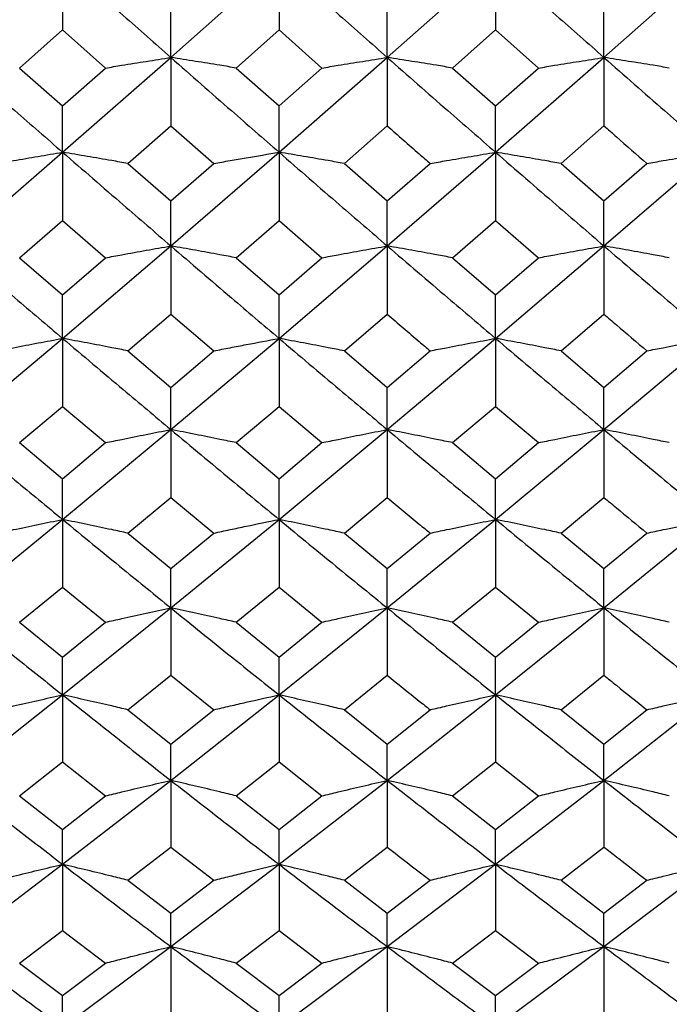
# Model space of a CAD drawing. Header units: inches. Extents: x 0.9 to 16, y 4.3 to 9.2.
# Tile 18 of 55: x 7.999 to 8.244, y 5.058 to 5.428. Entities that reach past the tile are written whole.
import ezdxf

# ---------------------------------------------------------------- set-up
doc = ezdxf.new("R2010")
doc.units = ezdxf.units.IN
doc.header["$MEASUREMENT"] = 0

msp = doc.modelspace()

# ---------------------------------------------------------------- linework, layer by layer
at = {"color": 7, "linetype": 'Continuous', "lineweight": 25}
for p, q in [((8.01554, 5.44937), (8.01554, 5.4237)), ((8.05623, 5.41336), (8.09688, 5.44937)), ((8.09688, 5.44937), (8.09688, 5.4237)), ((8.13755, 5.41336), (8.17826, 5.44937)), ((8.17826, 5.44937), (8.17826, 5.4237)), ((8.21898, 5.41336), (8.25967, 5.44937)), ((8.05623, 5.41336), (8.05623, 5.43123)), ((8.13755, 5.41336), (8.13755, 5.43123)), ((8.21898, 5.41336), (8.21898, 5.43123)), ((7.99941, 5.40939), (8.01554, 5.4237)), ((8.01554, 5.4237), (8.03167, 5.40939)), ((8.08078, 5.40939), (8.09688, 5.4237)), ((8.09688, 5.4237), (8.11299, 5.40939)), ((8.16213, 5.40939), (8.17826, 5.4237)), ((8.17826, 5.4237), (8.19439, 5.40939)), ((8.01554, 5.37777), (8.05623, 5.41336)), ((8.05623, 5.41336), (8.05623, 5.3877)), ((8.09688, 5.37777), (8.13755, 5.41336)), ((8.13755, 5.41336), (8.13755, 5.3877)), ((8.17826, 5.37777), (8.21898, 5.41336)), ((8.21898, 5.41336), (8.21898, 5.3877)), ((7.99941, 5.40939), (8.01554, 5.39514)), ((8.01554, 5.39514), (8.03167, 5.40939)), ((8.08078, 5.40939), (8.09688, 5.39514)), ((8.09688, 5.39514), (8.11299, 5.40939)), ((8.16213, 5.40939), (8.17826, 5.39514)), ((8.17826, 5.39514), (8.19439, 5.40939)), ((8.01554, 5.37777), (8.01554, 5.39514)), ((8.09688, 5.37777), (8.09688, 5.39514)), ((8.17826, 5.37777), (8.17826, 5.39514)), ((8.04012, 5.37356), (8.05623, 5.3877)), ((8.05623, 5.3877), (8.07234, 5.37356)), ((8.12143, 5.37356), (8.13755, 5.3877)), ((8.20285, 5.37356), (8.21898, 5.3877)), ((7.97483, 5.3426), (8.01554, 5.37777)), ((8.01554, 5.37777), (8.01554, 5.35213)), ((8.05623, 5.3426), (8.09688, 5.37777)), ((8.09688, 5.37777), (8.09688, 5.35213)), ((8.13755, 5.3426), (8.17826, 5.37777)), ((8.17826, 5.37777), (8.17826, 5.35213)), ((8.21898, 5.3426), (8.25967, 5.37777)), ((8.04012, 5.37356), (8.05623, 5.35948)), ((8.05623, 5.35948), (8.07234, 5.37356)), ((8.12143, 5.37356), (8.13755, 5.35948)), ((8.13755, 5.35948), (8.15368, 5.37356)), ((8.20285, 5.37356), (8.21898, 5.35948)), ((8.21898, 5.35948), (8.23511, 5.37356)), ((8.05623, 5.3426), (8.05623, 5.35948)), ((8.13755, 5.3426), (8.13755, 5.35948)), ((8.21898, 5.3426), (8.21898, 5.35948)), ((7.99941, 5.33816), (8.01554, 5.35213)), ((8.01554, 5.35213), (8.03167, 5.33816)), ((8.08078, 5.33816), (8.09688, 5.35213)), ((8.09688, 5.35213), (8.11299, 5.33816)), ((8.16213, 5.33816), (8.17826, 5.35213)), ((8.17826, 5.35213), (8.19439, 5.33816)), ((8.01554, 5.30789), (8.05623, 5.3426)), ((8.05623, 5.3426), (8.05623, 5.317)), ((8.09688, 5.30789), (8.13755, 5.3426)), ((8.13755, 5.3426), (8.13755, 5.317)), ((8.17826, 5.30789), (8.21898, 5.3426)), ((8.21898, 5.3426), (8.21898, 5.317)), ((7.99941, 5.33816), (8.01554, 5.32425)), ((8.01554, 5.32425), (8.03167, 5.33816)), ((8.08078, 5.33816), (8.09688, 5.32425)), ((8.09688, 5.32425), (8.11299, 5.33816)), ((8.16213, 5.33816), (8.17826, 5.32425)), ((8.17826, 5.32425), (8.19439, 5.33816)), ((8.01554, 5.30789), (8.01554, 5.32425)), ((8.09688, 5.30789), (8.09688, 5.32425)), ((8.17826, 5.30789), (8.17826, 5.32425)), ((8.04012, 5.30321), (8.05623, 5.317)), ((8.05623, 5.317), (8.07234, 5.30321)), ((8.12143, 5.30321), (8.13755, 5.317)), ((8.20285, 5.30321), (8.21898, 5.317)), ((7.97483, 5.27366), (8.01554, 5.30789)), ((8.01554, 5.30789), (8.01554, 5.28234)), ((8.05623, 5.27366), (8.09688, 5.30789)), ((8.09688, 5.30789), (8.09688, 5.28234)), ((8.13755, 5.27366), (8.17826, 5.30789)), ((8.17826, 5.30789), (8.17826, 5.28234)), ((8.21898, 5.27366), (8.25967, 5.30789)), ((8.04012, 5.30321), (8.05623, 5.2895)), ((8.05623, 5.2895), (8.07234, 5.30321)), ((8.12143, 5.30321), (8.13755, 5.2895)), ((8.13755, 5.2895), (8.15368, 5.30321)), ((8.20285, 5.30321), (8.21898, 5.2895)), ((8.21898, 5.2895), (8.23511, 5.30321)), ((8.05623, 5.27366), (8.05623, 5.2895)), ((8.13755, 5.27366), (8.13755, 5.2895)), ((8.21898, 5.27366), (8.21898, 5.2895)), ((7.99941, 5.26875), (8.01554, 5.28234)), ((8.01554, 5.28234), (8.03167, 5.26875)), ((8.08078, 5.26875), (8.09688, 5.28234)), ((8.09688, 5.28234), (8.11299, 5.26875)), ((8.16213, 5.26875), (8.17826, 5.28234)), ((8.17826, 5.28234), (8.19439, 5.26875)), ((8.01554, 5.23993), (8.05623, 5.27366)), ((8.05623, 5.27366), (8.05623, 5.24818)), ((8.09688, 5.23993), (8.13755, 5.27366)), ((8.13755, 5.27366), (8.13755, 5.24818)), ((8.17826, 5.23993), (8.21898, 5.27366)), ((8.21898, 5.27366), (8.21898, 5.24818)), ((7.99941, 5.26875), (8.01554, 5.25523)), ((8.01554, 5.25523), (8.03167, 5.26875)), ((8.08078, 5.26875), (8.09688, 5.25523)), ((8.09688, 5.25523), (8.11299, 5.26875)), ((8.16213, 5.26875), (8.17826, 5.25523)), ((8.17826, 5.25523), (8.19439, 5.26875)), ((8.01554, 5.23993), (8.01554, 5.25523)), ((8.09688, 5.23993), (8.09688, 5.25523)), ((8.17826, 5.23993), (8.17826, 5.25523)), ((8.04012, 5.23479), (8.05623, 5.24818)), ((8.05623, 5.24818), (8.07234, 5.23479)), ((8.12143, 5.23479), (8.13755, 5.24818)), ((8.20285, 5.23479), (8.21898, 5.24818)), ((7.97483, 5.20672), (8.01554, 5.23993)), ((8.01554, 5.23993), (8.01554, 5.21454)), ((8.05623, 5.20672), (8.09688, 5.23993)), ((8.09688, 5.23993), (8.09688, 5.21454)), ((8.13755, 5.20672), (8.17826, 5.23993)), ((8.17826, 5.23993), (8.17826, 5.21454)), ((8.21898, 5.20672), (8.25967, 5.23993)), ((8.04012, 5.23479), (8.05623, 5.22148)), ((8.05623, 5.22148), (8.07234, 5.23479)), ((8.12143, 5.23479), (8.13755, 5.22148)), ((8.13755, 5.22148), (8.15368, 5.23479)), ((8.20285, 5.23479), (8.21898, 5.22148)), ((8.21898, 5.22148), (8.23511, 5.23479)), ((8.05623, 5.20672), (8.05623, 5.22148)), ((8.13755, 5.20672), (8.13755, 5.22148)), ((8.21898, 5.20672), (8.21898, 5.22148)), ((7.99941, 5.20136), (8.01554, 5.21454)), ((8.01554, 5.21454), (8.03167, 5.20136)), ((8.08078, 5.20136), (8.09688, 5.21454)), ((8.09688, 5.21454), (8.11299, 5.20136)), ((8.16213, 5.20136), (8.17826, 5.21454)), ((8.17826, 5.21454), (8.19439, 5.20136)), ((8.01554, 5.17406), (8.05623, 5.20672)), ((8.05623, 5.20672), (8.05623, 5.18144)), ((8.09688, 5.17406), (8.13755, 5.20672)), ((8.13755, 5.20672), (8.13755, 5.18144)), ((8.17826, 5.17406), (8.21898, 5.20672)), ((8.21898, 5.20672), (8.21898, 5.18144)), ((7.99941, 5.20136), (8.01554, 5.18826)), ((8.01554, 5.18826), (8.03167, 5.20136)), ((8.08078, 5.20136), (8.09688, 5.18826)), ((8.09688, 5.18826), (8.11299, 5.20136)), ((8.16213, 5.20136), (8.17826, 5.18826)), ((8.17826, 5.18826), (8.19439, 5.20136)), ((8.01554, 5.17406), (8.01554, 5.18826)), ((8.09688, 5.17406), (8.09688, 5.18826)), ((8.17826, 5.17406), (8.17826, 5.18826)), ((8.04012, 5.16847), (8.05623, 5.18144)), ((8.05623, 5.18144), (8.07234, 5.16847)), ((8.12143, 5.16847), (8.13755, 5.18144)), ((8.20285, 5.16847), (8.21898, 5.18144)), ((7.97483, 5.14196), (8.01554, 5.17406)), ((8.01554, 5.17406), (8.01554, 5.1489)), ((8.05623, 5.14196), (8.09688, 5.17406)), ((8.09688, 5.17406), (8.09688, 5.1489)), ((8.13755, 5.14196), (8.17826, 5.17406)), ((8.17826, 5.17406), (8.17826, 5.1489)), ((8.21898, 5.14196), (8.25967, 5.17406)), ((8.04012, 5.16847), (8.05623, 5.1556)), ((8.05623, 5.1556), (8.07234, 5.16847)), ((8.12143, 5.16847), (8.13755, 5.1556)), ((8.13755, 5.1556), (8.15368, 5.16847)), ((8.20285, 5.16847), (8.21898, 5.1556)), ((8.21898, 5.1556), (8.23511, 5.16847)), ((8.05623, 5.14196), (8.05623, 5.1556)), ((8.13755, 5.14196), (8.13755, 5.1556)), ((8.21898, 5.14196), (8.21898, 5.1556)), ((7.99941, 5.13617), (8.01554, 5.1489)), ((8.01554, 5.1489), (8.03167, 5.13617)), ((8.08078, 5.13617), (8.09688, 5.1489)), ((8.09688, 5.1489), (8.11299, 5.13617)), ((8.16213, 5.13617), (8.17826, 5.1489)), ((8.17826, 5.1489), (8.19439, 5.13617)), ((8.01554, 5.11046), (8.05623, 5.14196)), ((8.05623, 5.14196), (8.05623, 5.11695)), ((8.09688, 5.11046), (8.13755, 5.14196)), ((8.13755, 5.14196), (8.13755, 5.11695)), ((8.17826, 5.11046), (8.21898, 5.14196)), ((8.21898, 5.14196), (8.21898, 5.11695)), ((7.99941, 5.13617), (8.01554, 5.12353)), ((8.01554, 5.12353), (8.03167, 5.13617)), ((8.08078, 5.13617), (8.09688, 5.12353)), ((8.09688, 5.12353), (8.11299, 5.13617)), ((8.16213, 5.13617), (8.17826, 5.12353)), ((8.17826, 5.12353), (8.19439, 5.13617)), ((8.01554, 5.11046), (8.01554, 5.12353)), ((8.09688, 5.11046), (8.09688, 5.12353)), ((8.17826, 5.11046), (8.17826, 5.12353)), ((8.04012, 5.10446), (8.05623, 5.11695)), ((8.05623, 5.11695), (8.07234, 5.10446)), ((8.12143, 5.10446), (8.13755, 5.11695)), ((8.20285, 5.10446), (8.21898, 5.11695)), ((7.97483, 5.07958), (8.01554, 5.11046)), ((8.01554, 5.11046), (8.01554, 5.08561)), ((8.05623, 5.07958), (8.09688, 5.11046)), ((8.09688, 5.11046), (8.09688, 5.08561)), ((8.13755, 5.07958), (8.17826, 5.11046)), ((8.17826, 5.11046), (8.17826, 5.08561)), ((8.21898, 5.07958), (8.25967, 5.11046)), ((8.04012, 5.10446), (8.05623, 5.09206)), ((8.05623, 5.09206), (8.07234, 5.10446)), ((8.12143, 5.10446), (8.13755, 5.09206)), ((8.13755, 5.09206), (8.15368, 5.10446)), ((8.20285, 5.10446), (8.21898, 5.09206)), ((8.21898, 5.09206), (8.23511, 5.10446)), ((8.05623, 5.07958), (8.05623, 5.09206)), ((8.13755, 5.07958), (8.13755, 5.09206)), ((8.21898, 5.07958), (8.21898, 5.09206)), ((7.99941, 5.07336), (8.01554, 5.08561)), ((8.01554, 5.08561), (8.03167, 5.07336)), ((8.08078, 5.07336), (8.09688, 5.08561)), ((8.09688, 5.08561), (8.11299, 5.07336)), ((8.16213, 5.07336), (8.17826, 5.08561)), ((8.17826, 5.08561), (8.19439, 5.07336)), ((8.01554, 5.04932), (8.05623, 5.07958)), ((8.05623, 5.07958), (8.05623, 5.05489)), ((8.09688, 5.04932), (8.13755, 5.07958)), ((8.13755, 5.07958), (8.13755, 5.05489)), ((8.17826, 5.04932), (8.21898, 5.07958)), ((8.21898, 5.07958), (8.21898, 5.05489)), ((7.99941, 5.07336), (8.01554, 5.06122)), ((8.01554, 5.06122), (8.03167, 5.07336)), ((8.08078, 5.07336), (8.09688, 5.06122)), ((8.09688, 5.06122), (8.11299, 5.07336)), ((8.16213, 5.07336), (8.17826, 5.06122)), ((8.17826, 5.06122), (8.19439, 5.07336)), ((8.01554, 5.04932), (8.01554, 5.06122)), ((8.09688, 5.04932), (8.09688, 5.06122)), ((8.17826, 5.04932), (8.17826, 5.06122))]:
    msp.add_line(p, q, dxfattribs=at)
for points, knots in [([(8.01554, 5.44937), (8.02314, 5.44262), (8.03671, 5.43057), (8.05027, 5.41862), (8.05623, 5.41336)], [0, 0, 0, 0, 0.560126, 1, 1, 1, 1]), ([(8.09688, 5.44937), (8.10446, 5.44262), (8.11802, 5.43057), (8.13158, 5.41862), (8.13755, 5.41336)], [0, 0, 0, 0, 0.559849, 1, 1, 1, 1]), ([(8.17826, 5.44937), (8.18586, 5.44262), (8.19943, 5.43057), (8.21301, 5.41862), (8.21898, 5.41336)], [0, 0, 0, 0, 0.560022, 1, 1, 1, 1]), ([(7.97483, 5.41336), (7.98243, 5.40669), (7.996, 5.39478), (8.00957, 5.38297), (8.01554, 5.37777)], [0, 0, 0, 0, 0.560041, 1, 1, 1, 1]), ([(8.03167, 5.40939), (8.03371, 5.40973), (8.03881, 5.41057), (8.047, 5.4119), (8.05315, 5.41288), (8.05623, 5.41336)], [0, 0, 0, 0, 0.249988, 0.624987, 1, 1, 1, 1]), ([(8.08078, 5.40939), (8.07874, 5.40973), (8.07364, 5.41057), (8.06546, 5.4119), (8.05931, 5.41288), (8.05623, 5.41336)], [0, 0, 0, 0, 0.249987, 0.624986, 1, 1, 1, 1]), ([(8.05623, 5.41336), (8.06382, 5.40669), (8.07737, 5.39478), (8.09092, 5.38297), (8.09688, 5.37777)], [0, 0, 0, 0, 0.56009, 1, 1, 1, 1]), ([(8.11299, 5.40939), (8.11503, 5.40973), (8.12013, 5.41057), (8.12831, 5.4119), (8.13447, 5.41288), (8.13755, 5.41336)], [0, 0, 0, 0, 0.249987, 0.624986, 1, 1, 1, 1]), ([(8.16213, 5.40939), (8.16009, 5.40973), (8.15498, 5.41057), (8.14679, 5.4119), (8.14063, 5.41288), (8.13755, 5.41336)], [0, 0, 0, 0, 0.2499892, 0.6249879, 1, 1, 1, 1]), ([(8.13755, 5.41336), (8.14515, 5.40669), (8.15872, 5.39478), (8.17229, 5.38297), (8.17826, 5.37777)], [0, 0, 0, 0, 0.559934, 1, 1, 1, 1]), ([(8.19439, 5.40939), (8.19644, 5.40973), (8.20154, 5.41057), (8.20973, 5.4119), (8.2159, 5.41288), (8.21898, 5.41336)], [0, 0, 0, 0, 0.249989, 0.624987, 1, 1, 1, 1]), ([(8.24355, 5.40939), (8.24151, 5.40973), (8.23641, 5.41057), (8.22822, 5.4119), (8.22206, 5.41288), (8.21898, 5.41336)], [0, 0, 0, 0, 0.249989, 0.624986, 1, 1, 1, 1]), ([(8.21898, 5.41336), (8.22658, 5.40669), (8.24014, 5.39478), (8.25371, 5.38297), (8.25967, 5.37777)], [0, 0, 0, 0, 0.560109, 1, 1, 1, 1]), ([(8.13755, 5.3877), (8.14156, 5.38418), (8.14693, 5.37946), (8.15231, 5.37475), (8.15368, 5.37356)], [0, 0, 0, 0, 0.745703, 1, 1, 1, 1]), ([(8.21898, 5.3877), (8.22053, 5.38634), (8.22591, 5.38161), (8.23129, 5.3769), (8.23511, 5.37356)], [0, 0, 0, 0, 0.28961, 1, 1, 1, 1]), ([(7.99096, 5.37356), (7.993, 5.37391), (7.99811, 5.37481), (8.0063, 5.37622), (8.01246, 5.37725), (8.01554, 5.37777)], [0, 0, 0, 0, 0.249988, 0.624986, 1, 1, 1, 1]), ([(8.04012, 5.37356), (8.03808, 5.37391), (8.03297, 5.37481), (8.02479, 5.37622), (8.01862, 5.37725), (8.01554, 5.37777)], [0, 0, 0, 0, 0.249988, 0.624986, 1, 1, 1, 1]), ([(8.01554, 5.37777), (8.02314, 5.37118), (8.03671, 5.3594), (8.05027, 5.34774), (8.05623, 5.3426)], [0, 0, 0, 0, 0.560126, 1, 1, 1, 1]), ([(8.07234, 5.37356), (8.07438, 5.37391), (8.07846, 5.37463), (8.08663, 5.37604), (8.09278, 5.37708), (8.09688, 5.37777)], [0, 0, 0, 0, 0.249989, 0.4999769, 1, 1, 1, 1]), ([(8.12143, 5.37356), (8.11939, 5.37391), (8.11429, 5.37481), (8.10611, 5.37622), (8.09995, 5.37725), (8.09688, 5.37777)], [0, 0, 0, 0, 0.249988, 0.624984, 1, 1, 1, 1]), ([(8.09688, 5.37777), (8.10446, 5.37118), (8.11802, 5.3594), (8.13158, 5.34774), (8.13755, 5.3426)], [0, 0, 0, 0, 0.559849, 1, 1, 1, 1]), ([(8.15368, 5.37356), (8.15572, 5.37391), (8.16083, 5.37481), (8.16902, 5.37622), (8.17518, 5.37725), (8.17826, 5.37777)], [0, 0, 0, 0, 0.249987, 0.624985, 1, 1, 1, 1]), ([(8.20285, 5.37356), (8.2008, 5.37391), (8.1957, 5.37481), (8.18751, 5.37622), (8.18134, 5.37725), (8.17826, 5.37777)], [0, 0, 0, 0, 0.249988, 0.624986, 1, 1, 1, 1]), ([(8.17826, 5.37777), (8.18586, 5.37118), (8.19943, 5.3594), (8.21301, 5.34774), (8.21898, 5.3426)], [0, 0, 0, 0, 0.560022, 1, 1, 1, 1]), ([(8.23511, 5.37356), (8.23715, 5.37391), (8.24225, 5.37481), (8.25044, 5.37622), (8.25659, 5.37725), (8.25967, 5.37777)], [0, 0, 0, 0, 0.249988, 0.624986, 1, 1, 1, 1]), ([(7.97483, 5.3426), (7.98243, 5.33609), (7.996, 5.32447), (8.00957, 5.31296), (8.01554, 5.30789)], [0, 0, 0, 0, 0.56004, 1, 1, 1, 1]), ([(8.03167, 5.33816), (8.03371, 5.33853), (8.03881, 5.33948), (8.047, 5.34096), (8.05315, 5.34206), (8.05623, 5.3426)], [0, 0, 0, 0, 0.249988, 0.624984, 1, 1, 1, 1]), ([(8.08078, 5.33816), (8.07874, 5.33853), (8.07364, 5.33948), (8.06546, 5.34096), (8.05931, 5.34206), (8.05623, 5.3426)], [0, 0, 0, 0, 0.249987, 0.624984, 1, 1, 1, 1]), ([(8.05623, 5.3426), (8.06382, 5.33609), (8.07737, 5.32447), (8.09092, 5.31296), (8.09688, 5.30789)], [0, 0, 0, 0, 0.560089, 1, 1, 1, 1]), ([(8.11299, 5.33816), (8.11503, 5.33853), (8.12013, 5.33948), (8.12831, 5.34096), (8.13447, 5.34206), (8.13755, 5.3426)], [0, 0, 0, 0, 0.249988, 0.624984, 1, 1, 1, 1]), ([(8.16213, 5.33816), (8.16009, 5.33853), (8.15498, 5.33948), (8.14679, 5.34096), (8.14063, 5.34206), (8.13755, 5.3426)], [0, 0, 0, 0, 0.249989, 0.624985, 1, 1, 1, 1]), ([(8.13755, 5.3426), (8.14515, 5.33609), (8.15872, 5.32447), (8.17229, 5.31296), (8.17826, 5.30789)], [0, 0, 0, 0, 0.559935, 1, 1, 1, 1]), ([(8.19439, 5.33816), (8.19644, 5.33853), (8.20154, 5.33948), (8.20973, 5.34096), (8.2159, 5.34206), (8.21898, 5.3426)], [0, 0, 0, 0, 0.249989, 0.624985, 1, 1, 1, 1]), ([(8.24355, 5.33816), (8.24151, 5.33853), (8.23641, 5.33948), (8.22822, 5.34096), (8.22206, 5.34206), (8.21898, 5.3426)], [0, 0, 0, 0, 0.249988, 0.624985, 1, 1, 1, 1]), ([(8.21898, 5.3426), (8.22658, 5.33609), (8.24014, 5.32447), (8.25371, 5.31296), (8.25967, 5.30789)], [0, 0, 0, 0, 0.560108, 1, 1, 1, 1]), ([(8.13755, 5.317), (8.14156, 5.31357), (8.14693, 5.30896), (8.15231, 5.30438), (8.15368, 5.30321)], [0, 0, 0, 0, 0.745702, 1, 1, 1, 1]), ([(8.21898, 5.317), (8.22053, 5.31567), (8.22591, 5.31106), (8.23129, 5.30647), (8.23511, 5.30321)], [0, 0, 0, 0, 0.289606, 1, 1, 1, 1]), ([(7.99096, 5.30321), (7.993, 5.30361), (7.99811, 5.3046), (8.0063, 5.30617), (8.01246, 5.30732), (8.01554, 5.30789)], [0, 0, 0, 0, 0.249988, 0.624986, 1, 1, 1, 1]), ([(8.04012, 5.30321), (8.03808, 5.30361), (8.03297, 5.3046), (8.02479, 5.30617), (8.01862, 5.30732), (8.01554, 5.30789)], [0, 0, 0, 0, 0.249988, 0.624987, 1, 1, 1, 1]), ([(8.01554, 5.30789), (8.02314, 5.30147), (8.03671, 5.29), (8.05027, 5.27865), (8.05623, 5.27366)], [0, 0, 0, 0, 0.560126, 1, 1, 1, 1]), ([(8.07234, 5.30321), (8.07438, 5.30361), (8.07846, 5.3044), (8.08663, 5.30597), (8.09278, 5.30712), (8.09688, 5.30789)], [0, 0, 0, 0, 0.249989, 0.499977, 1, 1, 1, 1]), ([(8.12143, 5.30321), (8.11939, 5.30361), (8.11429, 5.3046), (8.10611, 5.30617), (8.09995, 5.30732), (8.09688, 5.30789)], [0, 0, 0, 0, 0.249988, 0.624986, 1, 1, 1, 1]), ([(8.09688, 5.30789), (8.10446, 5.30147), (8.11802, 5.29), (8.13158, 5.27865), (8.13755, 5.27366)], [0, 0, 0, 0, 0.55985, 1, 1, 1, 1]), ([(8.15368, 5.30321), (8.15572, 5.30361), (8.16083, 5.3046), (8.16902, 5.30617), (8.17518, 5.30732), (8.17826, 5.30789)], [0, 0, 0, 0, 0.249989, 0.624986, 1, 1, 1, 1]), ([(8.20285, 5.30321), (8.2008, 5.30361), (8.1957, 5.3046), (8.18751, 5.30617), (8.18134, 5.30732), (8.17826, 5.30789)], [0, 0, 0, 0, 0.249989, 0.624986, 1, 1, 1, 1]), ([(8.17826, 5.30789), (8.18586, 5.30147), (8.19943, 5.29), (8.21301, 5.27865), (8.21898, 5.27366)], [0, 0, 0, 0, 0.560022, 1, 1, 1, 1]), ([(8.23511, 5.30321), (8.23715, 5.30361), (8.24225, 5.3046), (8.25044, 5.30617), (8.25659, 5.30732), (8.25967, 5.30789)], [0, 0, 0, 0, 0.249988, 0.624986, 1, 1, 1, 1]), ([(7.97483, 5.27366), (7.98243, 5.26733), (7.996, 5.25602), (8.00957, 5.24484), (8.01554, 5.23993)], [0, 0, 0, 0, 0.560041, 1, 1, 1, 1]), ([(8.03167, 5.26875), (8.03371, 5.26916), (8.03881, 5.27021), (8.047, 5.27185), (8.05315, 5.27305), (8.05623, 5.27366)], [0, 0, 0, 0, 0.249989, 0.624985, 1, 1, 1, 1]), ([(8.08078, 5.26875), (8.07874, 5.26916), (8.07364, 5.27021), (8.06546, 5.27185), (8.05931, 5.27305), (8.05623, 5.27366)], [0, 0, 0, 0, 0.249987, 0.624986, 1, 1, 1, 1]), ([(8.05623, 5.27366), (8.06382, 5.26733), (8.07737, 5.25602), (8.09092, 5.24484), (8.09688, 5.23993)], [0, 0, 0, 0, 0.560089, 1, 1, 1, 1]), ([(8.11299, 5.26875), (8.11503, 5.26916), (8.12013, 5.27021), (8.12831, 5.27185), (8.13447, 5.27305), (8.13755, 5.27366)], [0, 0, 0, 0, 0.249988, 0.624986, 1, 1, 1, 1]), ([(8.16213, 5.26875), (8.16009, 5.26916), (8.15498, 5.27021), (8.14679, 5.27185), (8.14063, 5.27305), (8.13755, 5.27366)], [0, 0, 0, 0, 0.249989, 0.624986, 1, 1, 1, 1]), ([(8.13755, 5.27366), (8.14515, 5.26733), (8.15872, 5.25602), (8.17229, 5.24484), (8.17826, 5.23993)], [0, 0, 0, 0, 0.5599359, 1, 1, 1, 1]), ([(8.19439, 5.26875), (8.19644, 5.26916), (8.20154, 5.27021), (8.20973, 5.27185), (8.2159, 5.27305), (8.21898, 5.27366)], [0, 0, 0, 0, 0.249988, 0.624986, 1, 1, 1, 1]), ([(8.24355, 5.26875), (8.24151, 5.26916), (8.23641, 5.27021), (8.22822, 5.27185), (8.22206, 5.27305), (8.21898, 5.27366)], [0, 0, 0, 0, 0.249988, 0.624986, 1, 1, 1, 1]), ([(8.21898, 5.27366), (8.22658, 5.26733), (8.24014, 5.25602), (8.25371, 5.24484), (8.25967, 5.23993)], [0, 0, 0, 0, 0.5601077, 1, 1, 1, 1]), ([(8.13755, 5.24818), (8.14156, 5.24484), (8.14693, 5.24037), (8.15231, 5.23592), (8.15368, 5.23479)], [0, 0, 0, 0, 0.745706, 1, 1, 1, 1]), ([(8.21898, 5.24818), (8.22053, 5.24688), (8.22591, 5.24241), (8.23129, 5.23795), (8.23511, 5.23479)], [0, 0, 0, 0, 0.289609, 1, 1, 1, 1]), ([(7.99096, 5.23479), (7.993, 5.23522), (7.99811, 5.23631), (8.0063, 5.23803), (8.01246, 5.23929), (8.01554, 5.23993)], [0, 0, 0, 0, 0.249988, 0.624987, 1, 1, 1, 1]), ([(8.04012, 5.23479), (8.03808, 5.23522), (8.03297, 5.23631), (8.02479, 5.23803), (8.01862, 5.23929), (8.01554, 5.23993)], [0, 0, 0, 0, 0.2499892, 0.624985, 1, 1, 1, 1]), ([(8.01554, 5.23993), (8.02314, 5.23369), (8.03671, 5.22256), (8.05027, 5.21156), (8.05623, 5.20672)], [0, 0, 0, 0, 0.5601274, 1, 1, 1, 1]), ([(8.07234, 5.23479), (8.07438, 5.23522), (8.07846, 5.2361), (8.08663, 5.23782), (8.09278, 5.23908), (8.09688, 5.23993)], [0, 0, 0, 0, 0.249989, 0.499977, 1, 1, 1, 1]), ([(8.12143, 5.23479), (8.11939, 5.23522), (8.11429, 5.23631), (8.10611, 5.23803), (8.09995, 5.23929), (8.09688, 5.23993)], [0, 0, 0, 0, 0.249988, 0.624985, 1, 1, 1, 1]), ([(8.09688, 5.23993), (8.10446, 5.23369), (8.11802, 5.22255), (8.13158, 5.21156), (8.13755, 5.20672)], [0, 0, 0, 0, 0.5598514, 1, 1, 1, 1]), ([(8.15368, 5.23479), (8.15572, 5.23522), (8.16083, 5.23631), (8.16902, 5.23803), (8.17518, 5.23929), (8.17826, 5.23993)], [0, 0, 0, 0, 0.249988, 0.624986, 1, 1, 1, 1]), ([(8.20285, 5.23479), (8.2008, 5.23522), (8.1957, 5.23631), (8.18751, 5.23803), (8.18134, 5.23929), (8.17826, 5.23993)], [0, 0, 0, 0, 0.249988, 0.624985, 1, 1, 1, 1]), ([(8.17826, 5.23993), (8.18586, 5.23369), (8.19943, 5.22256), (8.21301, 5.21156), (8.21898, 5.20672)], [0, 0, 0, 0, 0.560024, 1, 1, 1, 1]), ([(8.23511, 5.23479), (8.23715, 5.23522), (8.24225, 5.23631), (8.25044, 5.23803), (8.25659, 5.23929), (8.25967, 5.23993)], [0, 0, 0, 0, 0.249987, 0.624987, 1, 1, 1, 1]), ([(7.97483, 5.20672), (7.98243, 5.20058), (7.996, 5.18963), (8.00957, 5.17881), (8.01554, 5.17406)], [0, 0, 0, 0, 0.560041, 1, 1, 1, 1]), ([(8.03167, 5.20136), (8.03371, 5.20181), (8.03881, 5.20295), (8.047, 5.20474), (8.05315, 5.20606), (8.05623, 5.20672)], [0, 0, 0, 0, 0.249989, 0.624987, 1, 1, 1, 1]), ([(8.08078, 5.20136), (8.07874, 5.20181), (8.07364, 5.20295), (8.06546, 5.20474), (8.05931, 5.20606), (8.05623, 5.20672)], [0, 0, 0, 0, 0.249988, 0.624986, 1, 1, 1, 1]), ([(8.05623, 5.20672), (8.06382, 5.20058), (8.07737, 5.18963), (8.09092, 5.17881), (8.09688, 5.17406)], [0, 0, 0, 0, 0.56009, 1, 1, 1, 1]), ([(8.11299, 5.20136), (8.11503, 5.20181), (8.12013, 5.20295), (8.12831, 5.20474), (8.13447, 5.20606), (8.13755, 5.20672)], [0, 0, 0, 0, 0.2499879, 0.624987, 1, 1, 1, 1]), ([(8.16213, 5.20136), (8.16009, 5.20181), (8.15498, 5.20295), (8.14679, 5.20474), (8.14063, 5.20606), (8.13755, 5.20672)], [0, 0, 0, 0, 0.249989, 0.624987, 1, 1, 1, 1]), ([(8.13755, 5.20672), (8.14515, 5.20058), (8.15872, 5.18963), (8.17229, 5.17881), (8.17826, 5.17406)], [0, 0, 0, 0, 0.559936, 1, 1, 1, 1]), ([(8.19439, 5.20136), (8.19644, 5.20181), (8.20154, 5.20295), (8.20973, 5.20474), (8.2159, 5.20606), (8.21898, 5.20672)], [0, 0, 0, 0, 0.249988, 0.624987, 1, 1, 1, 1]), ([(8.24355, 5.20136), (8.24151, 5.20181), (8.23641, 5.20295), (8.22822, 5.20474), (8.22206, 5.20606), (8.21898, 5.20672)], [0, 0, 0, 0, 0.249988, 0.624985, 1, 1, 1, 1]), ([(8.21898, 5.20672), (8.22658, 5.20058), (8.24014, 5.18963), (8.25371, 5.17881), (8.25967, 5.17406)], [0, 0, 0, 0, 0.5601083, 1, 1, 1, 1]), ([(8.13755, 5.18144), (8.14156, 5.17821), (8.14693, 5.17388), (8.15231, 5.16957), (8.15368, 5.16847)], [0, 0, 0, 0, 0.745704, 1, 1, 1, 1]), ([(8.21898, 5.18144), (8.22053, 5.18018), (8.22591, 5.17585), (8.23129, 5.17154), (8.23511, 5.16847)], [0, 0, 0, 0, 0.28961, 1, 1, 1, 1]), ([(7.99096, 5.16847), (7.993, 5.16895), (7.99811, 5.17013), (8.0063, 5.172), (8.01246, 5.17337), (8.01554, 5.17406)], [0, 0, 0, 0, 0.249989, 0.624986, 1, 1, 1, 1]), ([(8.04012, 5.16847), (8.03808, 5.16895), (8.03297, 5.17013), (8.02479, 5.172), (8.01862, 5.17337), (8.01554, 5.17406)], [0, 0, 0, 0, 0.249988, 0.624985, 1, 1, 1, 1]), ([(8.01554, 5.17406), (8.02314, 5.16803), (8.03671, 5.15726), (8.05027, 5.14664), (8.05623, 5.14196)], [0, 0, 0, 0, 0.560126, 1, 1, 1, 1]), ([(8.07234, 5.16847), (8.07438, 5.16895), (8.07846, 5.1699), (8.08663, 5.17177), (8.09278, 5.17314), (8.09688, 5.17406)], [0, 0, 0, 0, 0.2499898, 0.4999769, 1, 1, 1, 1]), ([(8.12143, 5.16847), (8.11939, 5.16895), (8.11429, 5.17013), (8.10611, 5.172), (8.09995, 5.17337), (8.09688, 5.17406)], [0, 0, 0, 0, 0.249989, 0.6249857, 1, 1, 1, 1]), ([(8.09688, 5.17406), (8.10446, 5.16803), (8.11802, 5.15726), (8.13158, 5.14664), (8.13755, 5.14196)], [0, 0, 0, 0, 0.55985, 1, 1, 1, 1]), ([(8.15368, 5.16847), (8.15572, 5.16895), (8.16083, 5.17013), (8.16902, 5.172), (8.17518, 5.17337), (8.17826, 5.17406)], [0, 0, 0, 0, 0.2499888, 0.6249863, 1, 1, 1, 1]), ([(8.20285, 5.16847), (8.2008, 5.16895), (8.1957, 5.17013), (8.18751, 5.172), (8.18134, 5.17337), (8.17826, 5.17406)], [0, 0, 0, 0, 0.249988, 0.624986, 1, 1, 1, 1]), ([(8.17826, 5.17406), (8.18586, 5.16803), (8.19943, 5.15726), (8.21301, 5.14664), (8.21898, 5.14196)], [0, 0, 0, 0, 0.560022, 1, 1, 1, 1]), ([(8.23511, 5.16847), (8.23715, 5.16895), (8.24225, 5.17013), (8.25044, 5.172), (8.25659, 5.17337), (8.25967, 5.17406)], [0, 0, 0, 0, 0.249987, 0.624986, 1, 1, 1, 1]), ([(7.97483, 5.14196), (7.98243, 5.13604), (7.996, 5.12547), (8.00957, 5.11505), (8.01554, 5.11046)], [0, 0, 0, 0, 0.560041, 1, 1, 1, 1]), ([(8.03167, 5.13617), (8.03371, 5.13666), (8.03881, 5.13789), (8.047, 5.13983), (8.05315, 5.14125), (8.05623, 5.14196)], [0, 0, 0, 0, 0.249989, 0.624986, 1, 1, 1, 1]), ([(8.08078, 5.13617), (8.07874, 5.13666), (8.07364, 5.13789), (8.06546, 5.13983), (8.05931, 5.14125), (8.05623, 5.14196)], [0, 0, 0, 0, 0.249988, 0.6249849, 1, 1, 1, 1]), ([(8.05623, 5.14196), (8.06382, 5.13604), (8.07737, 5.12547), (8.09092, 5.11505), (8.09688, 5.11046)], [0, 0, 0, 0, 0.56009, 1, 1, 1, 1]), ([(8.11299, 5.13617), (8.11503, 5.13666), (8.12013, 5.13789), (8.12831, 5.13983), (8.13447, 5.14125), (8.13755, 5.14196)], [0, 0, 0, 0, 0.249988, 0.624985, 1, 1, 1, 1]), ([(8.16213, 5.13617), (8.16009, 5.13666), (8.15498, 5.13789), (8.14679, 5.13983), (8.14063, 5.14125), (8.13755, 5.14196)], [0, 0, 0, 0, 0.249989, 0.624986, 1, 1, 1, 1]), ([(8.13755, 5.14196), (8.14515, 5.13604), (8.15872, 5.12547), (8.17229, 5.11505), (8.17826, 5.11046)], [0, 0, 0, 0, 0.559936, 1, 1, 1, 1]), ([(8.19439, 5.13617), (8.19644, 5.13666), (8.20154, 5.13789), (8.20973, 5.13983), (8.2159, 5.14125), (8.21898, 5.14196)], [0, 0, 0, 0, 0.249989, 0.624986, 1, 1, 1, 1]), ([(8.24355, 5.13617), (8.24151, 5.13666), (8.23641, 5.13789), (8.22822, 5.13983), (8.22206, 5.14125), (8.21898, 5.14196)], [0, 0, 0, 0, 0.249989, 0.624985, 1, 1, 1, 1]), ([(8.21898, 5.14196), (8.22658, 5.13604), (8.24014, 5.12547), (8.25371, 5.11505), (8.25967, 5.11046)], [0, 0, 0, 0, 0.560108, 1, 1, 1, 1]), ([(8.13755, 5.11695), (8.14156, 5.11383), (8.14693, 5.10966), (8.15231, 5.10551), (8.15368, 5.10446)], [0, 0, 0, 0, 0.745704, 1, 1, 1, 1]), ([(8.21898, 5.11695), (8.22053, 5.11574), (8.22591, 5.11156), (8.23129, 5.10741), (8.23511, 5.10446)], [0, 0, 0, 0, 0.28961, 1, 1, 1, 1]), ([(7.99096, 5.10446), (7.993, 5.10496), (7.99811, 5.10624), (8.0063, 5.10825), (8.01246, 5.10972), (8.01554, 5.11046)], [0, 0, 0, 0, 0.249988, 0.624986, 1, 1, 1, 1]), ([(8.04012, 5.10446), (8.03808, 5.10496), (8.03297, 5.10624), (8.02479, 5.10825), (8.01862, 5.10972), (8.01554, 5.11046)], [0, 0, 0, 0, 0.2499882, 0.6249857, 1, 1, 1, 1]), ([(8.01554, 5.11046), (8.02314, 5.10466), (8.03671, 5.09429), (8.05027, 5.08407), (8.05623, 5.07958)], [0, 0, 0, 0, 0.560127, 1, 1, 1, 1]), ([(8.07234, 5.10446), (8.07438, 5.10496), (8.07846, 5.10598), (8.08663, 5.108), (8.09278, 5.10948), (8.09688, 5.11046)], [0, 0, 0, 0, 0.249989, 0.499978, 1, 1, 1, 1]), ([(8.12143, 5.10446), (8.11939, 5.10496), (8.11429, 5.10624), (8.10611, 5.10825), (8.09995, 5.10972), (8.09688, 5.11046)], [0, 0, 0, 0, 0.2499879, 0.6249864, 1, 1, 1, 1]), ([(8.09688, 5.11046), (8.10446, 5.10466), (8.11802, 5.09428), (8.13158, 5.08407), (8.13755, 5.07958)], [0, 0, 0, 0, 0.559849, 1, 1, 1, 1]), ([(8.15368, 5.10446), (8.15572, 5.10496), (8.16083, 5.10624), (8.16902, 5.10825), (8.17518, 5.10972), (8.17826, 5.11046)], [0, 0, 0, 0, 0.249989, 0.624986, 1, 1, 1, 1]), ([(8.20285, 5.10446), (8.2008, 5.10496), (8.1957, 5.10624), (8.18751, 5.10825), (8.18134, 5.10972), (8.17826, 5.11046)], [0, 0, 0, 0, 0.249988, 0.624986, 1, 1, 1, 1]), ([(8.17826, 5.11046), (8.18586, 5.10466), (8.19943, 5.09429), (8.21301, 5.08407), (8.21898, 5.07958)], [0, 0, 0, 0, 0.5600221, 1, 1, 1, 1]), ([(8.23511, 5.10446), (8.23715, 5.10496), (8.24225, 5.10624), (8.25044, 5.10825), (8.25659, 5.10972), (8.25967, 5.11046)], [0, 0, 0, 0, 0.2499873, 0.6249854, 1, 1, 1, 1]), ([(7.97483, 5.07958), (7.98243, 5.07388), (7.996, 5.06372), (8.00957, 5.05372), (8.01554, 5.04932)], [0, 0, 0, 0, 0.560041, 1, 1, 1, 1]), ([(8.03167, 5.07336), (8.03371, 5.07389), (8.03881, 5.07521), (8.047, 5.07728), (8.05315, 5.07881), (8.05623, 5.07958)], [0, 0, 0, 0, 0.249989, 0.624985, 1, 1, 1, 1]), ([(8.08078, 5.07336), (8.07874, 5.07389), (8.07364, 5.07521), (8.06546, 5.07728), (8.05931, 5.07881), (8.05623, 5.07958)], [0, 0, 0, 0, 0.249988, 0.624985, 1, 1, 1, 1]), ([(8.05623, 5.07958), (8.06382, 5.07388), (8.07737, 5.06372), (8.09092, 5.05372), (8.09688, 5.04932)], [0, 0, 0, 0, 0.56009, 1, 1, 1, 1]), ([(8.11299, 5.07336), (8.11503, 5.07389), (8.12013, 5.07521), (8.12831, 5.07728), (8.13447, 5.07881), (8.13755, 5.07958)], [0, 0, 0, 0, 0.249987, 0.624985, 1, 1, 1, 1]), ([(8.16213, 5.07336), (8.16009, 5.07389), (8.15498, 5.07521), (8.14679, 5.07728), (8.14063, 5.07881), (8.13755, 5.07958)], [0, 0, 0, 0, 0.249989, 0.624985, 1, 1, 1, 1]), ([(8.13755, 5.07958), (8.14515, 5.07389), (8.15872, 5.06372), (8.17229, 5.05372), (8.17826, 5.04932)], [0, 0, 0, 0, 0.559936, 1, 1, 1, 1]), ([(8.19439, 5.07336), (8.19644, 5.07389), (8.20154, 5.07521), (8.20973, 5.07728), (8.2159, 5.07881), (8.21898, 5.07958)], [0, 0, 0, 0, 0.24999, 0.624986, 1, 1, 1, 1]), ([(8.24355, 5.07336), (8.24151, 5.07389), (8.23641, 5.07521), (8.22822, 5.07728), (8.22206, 5.07881), (8.21898, 5.07958)], [0, 0, 0, 0, 0.249989, 0.624985, 1, 1, 1, 1]), ([(8.21898, 5.07958), (8.22658, 5.07388), (8.24014, 5.06372), (8.25371, 5.05372), (8.25967, 5.04932)], [0, 0, 0, 0, 0.560109, 1, 1, 1, 1])]:
    msp.add_open_spline(points, degree=3, knots=knots, dxfattribs=at)

doc.saveas('drawing.dxf')
